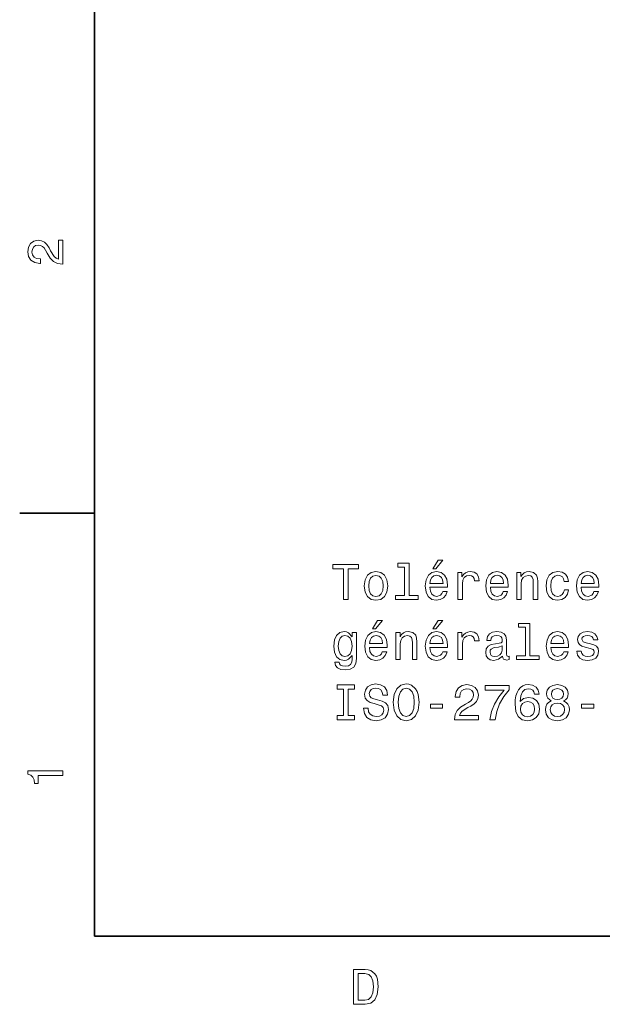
# Model space of a CAD drawing. Extents: x 0 to 297, y 0 to 210.
# Tile 1 of 8: x 2 to 61, y 3 to 102. Entities that reach past the tile are written whole.
import ezdxf

# ---------------------------------------------------------------- set-up
doc = ezdxf.new("R2010")
doc.units = 0

msp = doc.modelspace()

# ---------------------------------------------------------------- linework, layer by layer
at = {"color": 7, "lineweight": 35}
for p, q in [((10, 200), (10, 10)), ((10, 10), (287, 10))]:
    msp.add_line(p, q, dxfattribs=at)
at = {"color": 7, "lineweight": 35, "ltscale": 0.1875}
msp.add_line((10, 52.5), (2.5, 52.5), dxfattribs=at)
at = {"color": 7, "lineweight": 13}
for points in [[(6.833213, 77.519447), (6.833213, 79.925072), (6.399496, 79.925072), (6.399496, 78.023773), (6.162464, 78.129684), (5.965778, 78.311241), (5.607709, 78.871033), (5.456412, 79.168587), (5.239553, 79.501442), (4.987392, 79.738472), (4.689842, 79.874641), (4.351945, 79.925072), (3.928314, 79.839333), (3.595461, 79.602303), (3.383646, 79.239189), (3.307997, 78.770172), (3.393732, 78.286018), (3.630764, 77.91787), (4.009006, 77.680832), (4.508286, 77.600143), (4.578891, 77.600143), (4.578891, 78.059074), (4.538545, 78.059074), (4.195605, 78.104462), (3.943444, 78.240631), (3.782061, 78.457489), (3.726585, 78.744957), (3.777017, 79.03746), (3.903098, 79.254318), (4.099784, 79.395531), (4.346902, 79.445961), (4.578891, 79.41066), (4.775577, 79.314842), (4.947046, 79.153458), (5.098343, 78.931557), (5.259727, 78.634003), (5.572406, 78.139771), (5.90526, 77.791786), (6.308718, 77.585014), (6.818084, 77.519447)], [(43.996689, 46.928345), (44.294239, 46.928345), (44.995247, 47.78569), (44.501011, 47.78569)], [(35.004612, 43.851974), (35.46859, 43.851974), (35.46859, 46.928345), (36.527668, 46.928345), (36.527668, 47.351974), (33.940491, 47.351974), (33.940491, 46.928345), (35.004612, 46.928345)], [(37.097553, 45.20356), (37.178246, 44.588287), (37.410233, 44.134396), (37.778389, 43.851974), (38.272625, 43.756153), (38.761818, 43.851974), (39.129974, 44.129353), (39.361961, 44.583244), (39.447697, 45.20356), (39.361961, 45.818832), (39.129974, 46.277767), (38.761818, 46.555145), (38.272625, 46.65601), (37.778389, 46.555145), (37.410233, 46.272724), (37.178246, 45.818832)], [(41.147263, 47.099812), (41.147263, 44.225174), (40.23444, 44.225174), (40.23444, 43.851974), (42.498848, 43.851974), (42.498848, 44.225174), (41.591068, 44.225174), (41.591068, 47.473011), (40.451298, 47.473011), (40.451298, 47.099812)], [(43.689049, 45.07748), (45.464268, 45.07748), (45.469311, 45.284252), (45.388618, 45.864223), (45.166718, 46.297939), (44.81369, 46.560188), (44.344669, 46.65601), (43.885738, 46.555145), (43.532711, 46.272724), (43.305767, 45.813789), (43.225075, 45.208603), (43.300724, 44.588287), (43.527668, 44.134396), (43.875648, 43.851974), (44.32954, 43.756153), (44.722912, 43.821716), (45.045677, 43.993183), (45.282711, 44.265518), (45.418877, 44.628632), (44.980118, 44.628632), (44.889339, 44.426903), (44.758217, 44.275604), (44.385017, 44.154568), (44.097553, 44.210045), (43.880692, 44.386559), (43.739483, 44.674019), (43.689049, 45.062347)], [(46.503174, 43.851974), (46.946976, 43.851974), (46.946976, 45.400246), (46.992363, 45.773445), (47.128532, 46.040733), (47.350433, 46.202118), (47.647984, 46.257595), (47.869888, 46.22229), (48.036312, 46.121426), (48.137177, 45.949959), (48.172482, 45.717968), (48.62133, 45.717968), (48.56081, 46.126469), (48.394382, 46.418976), (48.117004, 46.59549), (47.738762, 46.65601), (47.48156, 46.615662), (47.259655, 46.514797), (47.062969, 46.34333), (46.906631, 46.11134), (46.906631, 46.560188), (46.503174, 46.560188)], [(49.761097, 45.07748), (51.536316, 45.07748), (51.541359, 45.284252), (51.460663, 45.864223), (51.238762, 46.297939), (50.885735, 46.560188), (50.416718, 46.65601), (49.957783, 46.555145), (49.604759, 46.272724), (49.377811, 45.813789), (49.297119, 45.208603), (49.372768, 44.588287), (49.599716, 44.134396), (49.947697, 43.851974), (50.401588, 43.756153), (50.79496, 43.821716), (51.117725, 43.993183), (51.354759, 44.265518), (51.490925, 44.628632), (51.052162, 44.628632), (50.961388, 44.426903), (50.830261, 44.275604), (50.457062, 44.154568), (50.169601, 44.210045), (49.95274, 44.386559), (49.811531, 44.674019), (49.761097, 45.062347)], [(52.408791, 43.851974), (52.852596, 43.851974), (52.852596, 45.415375), (52.897987, 45.773445), (53.044239, 46.03569), (53.271183, 46.197075), (53.573776, 46.257595), (53.815853, 46.207161), (53.967148, 46.070995), (54.042797, 45.844048), (54.068016, 45.541454), (54.068016, 43.851974), (54.511818, 43.851974), (54.511818, 45.632233), (54.491646, 45.990303), (54.400867, 46.287853), (54.103317, 46.560188), (53.639339, 46.65601), (53.382133, 46.620705), (53.165276, 46.524887), (52.978676, 46.363503), (52.83242, 46.146645), (52.83242, 46.560188), (52.408791, 46.560188)], [(57.169601, 45.662495), (57.60836, 45.662495), (57.517582, 46.065952), (57.300724, 46.383675), (56.96283, 46.58036), (56.524067, 46.65601), (56.039917, 46.555145), (55.671761, 46.272724), (55.439774, 45.813789), (55.359081, 45.198517), (55.434731, 44.588287), (55.661674, 44.134396), (56.019745, 43.851974), (56.508938, 43.756153), (56.942657, 43.831802), (57.280552, 44.043617), (57.512539, 44.376469), (57.613403, 44.820274), (57.189774, 44.820274), (57.114124, 44.537853), (56.972916, 44.326038), (56.771187, 44.194916), (56.524067, 44.154568), (56.216431, 44.220131), (55.99453, 44.42186), (55.85836, 44.749668), (55.812973, 45.213646), (55.85836, 45.667538), (55.999573, 45.995346), (56.226517, 46.197075), (56.524067, 46.267681), (56.786316, 46.22229), (56.983002, 46.106297), (57.114124, 45.914654)], [(58.869167, 45.07748), (60.644382, 45.07748), (60.649426, 45.284252), (60.568733, 45.864223), (60.346832, 46.297939), (59.993805, 46.560188), (59.524788, 46.65601), (59.065853, 46.555145), (58.71283, 46.272724), (58.485882, 45.813789), (58.40519, 45.208603), (58.480839, 44.588287), (58.707783, 44.134396), (59.055767, 43.851974), (59.509659, 43.756153), (59.90303, 43.821716), (60.225796, 43.993183), (60.46283, 44.265518), (60.598991, 44.628632), (60.160233, 44.628632), (60.069454, 44.426903), (59.938332, 44.275604), (59.565132, 44.154568), (59.277668, 44.210045), (59.06081, 44.386559), (58.919601, 44.674019), (58.869167, 45.062347)], [(37.551441, 45.208603), (37.596832, 45.662495), (37.738041, 45.990303), (37.964989, 46.192032), (38.272625, 46.262638), (38.575218, 46.192032), (38.802162, 45.995346), (38.943375, 45.662495), (38.993805, 45.208603), (38.943375, 44.749668), (38.802162, 44.416817), (38.575218, 44.215088), (38.272625, 44.149525), (37.964989, 44.215088), (37.738041, 44.416817), (37.596832, 44.749668)], [(43.689049, 45.450676), (43.744526, 45.79866), (43.880692, 46.055866), (44.087467, 46.212204), (44.359802, 46.267681), (44.62709, 46.212204), (44.833862, 46.055866), (44.959946, 45.79866), (45.005333, 45.450676)], [(49.761097, 45.450676), (49.816574, 45.79866), (49.95274, 46.055866), (50.159512, 46.212204), (50.431847, 46.267681), (50.699139, 46.212204), (50.90591, 46.055866), (51.03199, 45.79866), (51.077377, 45.450676)], [(58.869167, 45.450676), (58.924644, 45.79866), (59.06081, 46.055866), (59.267582, 46.212204), (59.539917, 46.267681), (59.807205, 46.212204), (60.013977, 46.055866), (60.14006, 45.79866), (60.185448, 45.450676)], [(37.924641, 40.881516), (38.222191, 40.881516), (38.923203, 41.738861), (38.428963, 41.738861)], [(43.996689, 40.881516), (44.294239, 40.881516), (44.995247, 41.738861), (44.501011, 41.738861)], [(36.300724, 37.926182), (36.300724, 40.513359), (35.87709, 40.513359), (35.87709, 40.074596), (35.52911, 40.473011), (35.317291, 40.573875), (35.080261, 40.60918), (34.651588, 40.508316), (34.318733, 40.225895), (34.101875, 39.772003), (34.026226, 39.161774), (34.101875, 38.546501), (34.318733, 38.092609), (34.651588, 37.805145), (35.080261, 37.709324), (35.322334, 37.744625), (35.524067, 37.835403), (35.87709, 38.218689), (35.87709, 37.835403), (35.836746, 37.53281), (35.725796, 37.315952), (35.513977, 37.189873), (35.196255, 37.144482), (34.918877, 37.174744), (34.722191, 37.250389), (34.606197, 37.381516), (34.570896, 37.558025), (34.14222, 37.558025), (34.14222, 37.537853), (34.207783, 37.215088), (34.409512, 36.973011), (34.732277, 36.816673), (35.17104, 36.761196), (35.695534, 36.836845), (36.043518, 37.04866), (36.240204, 37.416817)], [(37.617004, 39.030651), (39.39222, 39.030651), (39.397263, 39.237423), (39.316574, 39.817394), (39.094669, 40.25111), (38.741646, 40.513359), (38.272625, 40.60918), (37.81369, 40.508316), (37.460663, 40.225895), (37.233719, 39.76696), (37.153027, 39.161774), (37.228676, 38.541458), (37.45562, 38.087566), (37.803604, 37.805145), (38.257496, 37.709324), (38.650867, 37.774887), (38.973633, 37.946354), (39.210663, 38.218689), (39.346832, 38.581802), (38.90807, 38.581802), (38.817291, 38.380074), (38.686169, 38.228775), (38.312969, 38.107738), (38.025505, 38.163216), (37.808647, 38.339729), (37.667439, 38.62719), (37.617004, 39.015518)], [(40.264698, 37.805145), (40.708504, 37.805145), (40.708504, 39.368546), (40.753891, 39.726616), (40.900146, 39.988861), (41.12709, 40.150246), (41.429684, 40.210766), (41.671761, 40.160332), (41.823059, 40.024166), (41.898705, 39.797218), (41.92392, 39.494625), (41.92392, 37.805145), (42.367725, 37.805145), (42.367725, 39.585403), (42.347553, 39.943474), (42.256775, 40.241024), (41.959225, 40.513359), (41.495247, 40.60918), (41.238041, 40.573875), (41.021183, 40.478058), (40.834583, 40.316673), (40.688332, 40.099815), (40.688332, 40.513359), (40.264698, 40.513359)], [(43.689049, 39.030651), (45.464268, 39.030651), (45.469311, 39.237423), (45.388618, 39.817394), (45.166718, 40.25111), (44.81369, 40.513359), (44.344669, 40.60918), (43.885738, 40.508316), (43.532711, 40.225895), (43.305767, 39.76696), (43.225075, 39.161774), (43.300724, 38.541458), (43.527668, 38.087566), (43.875648, 37.805145), (44.32954, 37.709324), (44.722912, 37.774887), (45.045677, 37.946354), (45.282711, 38.218689), (45.418877, 38.581802), (44.980118, 38.581802), (44.889339, 38.380074), (44.758217, 38.228775), (44.385017, 38.107738), (44.097553, 38.163216), (43.880692, 38.339729), (43.739483, 38.62719), (43.689049, 39.015518)], [(46.503174, 37.805145), (46.946976, 37.805145), (46.946976, 39.353416), (46.992363, 39.726616), (47.128532, 39.993904), (47.350433, 40.155289), (47.647984, 40.210766), (47.869888, 40.175461), (48.036312, 40.074596), (48.137177, 39.90313), (48.172482, 39.671139), (48.62133, 39.671139), (48.56081, 40.079639), (48.394382, 40.372147), (48.117004, 40.54866), (47.738762, 40.60918), (47.48156, 40.568832), (47.259655, 40.467968), (47.062969, 40.296501), (46.906631, 40.06451), (46.906631, 40.513359), (46.503174, 40.513359)], [(50.98156, 38.158173), (50.98156, 38.14304), (51.006775, 37.971573), (51.08242, 37.850533), (51.400146, 37.754711), (51.647263, 37.795059), (51.647263, 38.137997), (51.541359, 38.122868), (51.400146, 38.188431), (51.374931, 38.39016), (51.374931, 39.792175), (51.314411, 40.150246), (51.137901, 40.402409), (50.830261, 40.553703), (50.396545, 40.60918), (49.972916, 40.54866), (49.660233, 40.37719), (49.463547, 40.109901), (49.397987, 39.756874), (49.397987, 39.726616), (49.796402, 39.726616), (49.831703, 39.938431), (49.942654, 40.089729), (50.12421, 40.180504), (50.381416, 40.215809), (50.628532, 40.190594), (50.805046, 40.114944), (50.910954, 39.983818), (50.946259, 39.802265), (50.926083, 39.590446), (50.84539, 39.484539), (50.643661, 39.434109), (50.265419, 39.393761), (49.831703, 39.302982), (49.524067, 39.141602), (49.34251, 38.889439), (49.287033, 38.516239), (49.337467, 38.183388), (49.493805, 37.936268), (49.745968, 37.77993), (50.093948, 37.724453), (50.562973, 37.83036)], [(53.291359, 41.052982), (53.291359, 38.178345), (52.378532, 38.178345), (52.378532, 37.805145), (54.642944, 37.805145), (54.642944, 38.178345), (53.735161, 38.178345), (53.735161, 41.426182), (52.59539, 41.426182), (52.59539, 41.052982)], [(55.833145, 39.030651), (57.60836, 39.030651), (57.613403, 39.237423), (57.532715, 39.817394), (57.31081, 40.25111), (56.957787, 40.513359), (56.488762, 40.60918), (56.029831, 40.508316), (55.676804, 40.225895), (55.44986, 39.76696), (55.369167, 39.161774), (55.444817, 38.541458), (55.671761, 38.087566), (56.019745, 37.805145), (56.473633, 37.709324), (56.867004, 37.774887), (57.189774, 37.946354), (57.426804, 38.218689), (57.562973, 38.581802), (57.12421, 38.581802), (57.033432, 38.380074), (56.902309, 38.228775), (56.52911, 38.107738), (56.241646, 38.163216), (56.024788, 38.339729), (55.883575, 38.62719), (55.833145, 39.015518)], [(59.807205, 39.383675), (59.378532, 39.484539), (59.06081, 39.600533), (58.954903, 39.837566), (58.985161, 40.003994), (59.091068, 40.125031), (59.262539, 40.20068), (59.509659, 40.230938), (59.746689, 40.20068), (59.933289, 40.109901), (60.054325, 39.973732), (60.104759, 39.792175), (60.538475, 39.792175), (60.538475, 39.802265), (60.46283, 40.130074), (60.256054, 40.38728), (59.933289, 40.54866), (59.509659, 40.60918), (59.080982, 40.54866), (58.768303, 40.382233), (58.571617, 40.135117), (58.511097, 39.822437), (58.556488, 39.519844), (58.697697, 39.308025), (58.929688, 39.156731), (59.267582, 39.050823), (59.761818, 38.929787), (60.064411, 38.803703), (60.145103, 38.702839), (60.175362, 38.551544), (60.129974, 38.364944), (60.008934, 38.223732), (59.812248, 38.132954), (59.550003, 38.102695), (59.272625, 38.132954), (59.070896, 38.238861), (58.934731, 38.410332), (58.879253, 38.647366), (58.450577, 38.647366), (58.521187, 38.243908), (58.727959, 37.951401), (59.055767, 37.774887), (59.509659, 37.709324), (59.983719, 37.774887), (60.331703, 37.951401), (60.543518, 38.233818), (60.619167, 38.601974), (60.56369, 38.919697), (60.407349, 39.136559), (60.150146, 39.277767)], [(34.485161, 39.161774), (34.530548, 39.610622), (34.666718, 39.943474), (34.878532, 40.14016), (35.160954, 40.210766), (35.458504, 40.14016), (35.680405, 39.943474), (35.816574, 39.610622), (35.867004, 39.161774), (35.816574, 38.702839), (35.680405, 38.375031), (35.458504, 38.173302), (35.160954, 38.107738), (34.878532, 38.173302), (34.666718, 38.375031), (34.530548, 38.707882)], [(37.617004, 39.403847), (37.672482, 39.751831), (37.808647, 40.009037), (38.015419, 40.165375), (38.287754, 40.220852), (38.555046, 40.165375), (38.761818, 40.009037), (38.887897, 39.751831), (38.933289, 39.403847)], [(43.689049, 39.403847), (43.744526, 39.751831), (43.880692, 40.009037), (44.087467, 40.165375), (44.359802, 40.220852), (44.62709, 40.165375), (44.833862, 40.009037), (44.959946, 39.751831), (45.005333, 39.403847)], [(55.833145, 39.403847), (55.888618, 39.751831), (56.024788, 40.009037), (56.23156, 40.165375), (56.503895, 40.220852), (56.771187, 40.165375), (56.977959, 40.009037), (57.104038, 39.751831), (57.149429, 39.403847)], [(50.931126, 38.753273), (50.870605, 38.491024), (50.709225, 38.289295), (50.467148, 38.158173), (50.169601, 38.112782), (49.977959, 38.137997), (49.841789, 38.218689), (49.756054, 38.359901), (49.730839, 38.556587), (49.751011, 38.733101), (49.831703, 38.85918), (50.154469, 39.000389), (50.562973, 39.060909), (50.931126, 39.181946)], [(35.004612, 32.181946), (34.359081, 32.181946), (34.359081, 31.758314), (36.114124, 31.758314), (36.114124, 32.181946), (35.46859, 32.181946), (35.46859, 34.834682), (36.114124, 34.834682), (36.114124, 35.258316), (34.359081, 35.258316), (34.359081, 34.834682), (35.004612, 34.834682)], [(37.475796, 32.913212), (37.016861, 32.913212), (37.117725, 32.378632), (37.369888, 31.98526), (37.758217, 31.748228), (38.282711, 31.662493), (38.802162, 31.743185), (39.190491, 31.965086), (39.437611, 32.313068), (39.528389, 32.772003), (39.45274, 33.185547), (39.240925, 33.452839), (38.897984, 33.629353), (38.439053, 33.760475), (38.045677, 33.856297), (37.788475, 33.967247), (37.64222, 34.128632), (37.596832, 34.380791), (37.64222, 34.607738), (37.773346, 34.779209), (37.975075, 34.895203), (38.252453, 34.935547), (38.534874, 34.885117), (38.756775, 34.748947), (38.903027, 34.522003), (38.973633, 34.214367), (39.432568, 34.214367), (39.432568, 34.224453), (39.351875, 34.698517), (39.114845, 35.05154), (38.741646, 35.273445), (38.23732, 35.349091), (37.783432, 35.273445), (37.430405, 35.06163), (37.203461, 34.733818), (37.122768, 34.310188), (37.188332, 33.931946), (37.379974, 33.67474), (37.682568, 33.503269), (38.096111, 33.372147), (38.504612, 33.256153), (38.812248, 33.145203), (38.998848, 32.983818), (39.064411, 32.721569), (39.003891, 32.454281), (38.847553, 32.252552), (38.610519, 32.126469), (38.302883, 32.086124), (37.959946, 32.141598), (37.697697, 32.302982), (37.531269, 32.565231)], [(40.012539, 33.508316), (40.103317, 32.721569), (40.365562, 32.141598), (40.774067, 31.783531), (41.308647, 31.662493), (41.838188, 31.783531), (42.251732, 32.141598), (42.508934, 32.721569), (42.604759, 33.508316), (42.508934, 34.290016), (42.397984, 34.607738), (42.251732, 34.869987), (41.838188, 35.228054), (41.586025, 35.318832), (41.308647, 35.354134), (40.769024, 35.228054), (40.360519, 34.875031), (40.103317, 34.295059)], [(40.496689, 33.508316), (40.552162, 34.118546), (40.71859, 34.56739), (40.975796, 34.839725), (41.308647, 34.935547), (41.636459, 34.839725), (41.893661, 34.562347), (42.060089, 34.113503), (42.120605, 33.508316), (42.060089, 32.898083), (41.893661, 32.449238), (41.636459, 32.176903), (41.308647, 32.086124), (40.975796, 32.176903), (40.71859, 32.449238), (40.552162, 32.89304)], [(46.150146, 31.758314), (48.555767, 31.758314), (48.555767, 32.192032), (46.654469, 32.192032), (46.760376, 32.429062), (46.941933, 32.625748), (47.501732, 32.983818), (47.799282, 33.135117), (48.132133, 33.351974), (48.369167, 33.604134), (48.505333, 33.901688), (48.555767, 34.239582), (48.470032, 34.663212), (48.233002, 34.996067), (47.869888, 35.207882), (47.400867, 35.283531), (46.916718, 35.197796), (46.548561, 34.960762), (46.311531, 34.582523), (46.230839, 34.083241), (46.230839, 34.012638), (46.689774, 34.012638), (46.689774, 34.052982), (46.735161, 34.395924), (46.87133, 34.648083), (47.088188, 34.809467), (47.375648, 34.864941), (47.668159, 34.81451), (47.885017, 34.688431), (48.026226, 34.491745), (48.07666, 34.244625), (48.041359, 34.012638), (47.945534, 33.815952), (47.784153, 33.644482), (47.562248, 33.493183), (47.264702, 33.331802), (46.770462, 33.019119), (46.422482, 32.686268), (46.21571, 32.28281), (46.150146, 31.773443)], [(49.71571, 31.758314), (50.225075, 31.758314), (50.391502, 32.590446), (50.684006, 33.367104), (51.097553, 34.088284), (51.637177, 34.764076), (51.637177, 35.182667), (49.236603, 35.182667), (49.236603, 34.723732), (51.15303, 34.723732), (50.598274, 34.042896), (50.179688, 33.331802), (49.887177, 32.575317)], [(54.663116, 34.315231), (54.567291, 34.723732), (54.34539, 35.026325), (54.002453, 35.217968), (53.558647, 35.283531), (53.261097, 35.248226), (53.003891, 35.152405), (52.776947, 34.996067), (52.585304, 34.774162), (52.434006, 34.496788), (52.323059, 34.15889), (52.252453, 33.760475), (52.232277, 33.311626), (52.312973, 32.59549), (52.560089, 32.076038), (52.958504, 31.763357), (53.503174, 31.65745), (53.992363, 31.748228), (54.365562, 31.98526), (54.607639, 32.358459), (54.693375, 32.832523), (54.607639, 33.311626), (54.375648, 33.679783), (54.017582, 33.911774), (53.573776, 33.992462), (53.094673, 33.891598), (52.736603, 33.604134), (52.812248, 34.15889), (52.973633, 34.557304), (53.220749, 34.794338), (53.56369, 34.875031), (53.815853, 34.834682), (54.007496, 34.728775), (54.133575, 34.552261), (54.199139, 34.315231)], [(55.863403, 33.644482), (55.606201, 33.503269), (55.429688, 33.306583), (55.318733, 33.059467), (55.283432, 32.761917), (55.364124, 32.313068), (55.596115, 31.965086), (55.974358, 31.743185), (56.488762, 31.65745), (56.998131, 31.743185), (57.376373, 31.965086), (57.60836, 32.313068), (57.694096, 32.761917), (57.653748, 33.059467), (57.547844, 33.306583), (57.366287, 33.503269), (57.114124, 33.644482), (57.315853, 33.765518), (57.457062, 33.931946), (57.542801, 34.133675), (57.573059, 34.380791), (57.492367, 34.738861), (57.280552, 35.026325), (56.937611, 35.212925), (56.488762, 35.283531), (56.034874, 35.212925), (55.691933, 35.026325), (55.475075, 34.738861), (55.399429, 34.380791), (55.424644, 34.133675), (55.510376, 33.931946)], [(55.878532, 34.340446), (55.91888, 34.562347), (56.039917, 34.733818), (56.23156, 34.839725), (56.488762, 34.880074), (56.740925, 34.839725), (56.932568, 34.733818), (57.053604, 34.562347), (57.098995, 34.340446), (57.053604, 34.113503), (56.932568, 33.936989), (56.740925, 33.820995), (56.488762, 33.78569), (56.23156, 33.826038), (56.039917, 33.936989), (55.91888, 34.113503)], [(43.73444, 32.913212), (44.954903, 32.913212), (44.954903, 33.311626), (43.73444, 33.311626)], [(54.204182, 32.827477), (54.148705, 32.509754), (54.007496, 32.267681), (53.780548, 32.106297), (53.498131, 32.055866), (53.200577, 32.106297), (52.973633, 32.262638), (52.827377, 32.504711), (52.78199, 32.822433), (52.83242, 33.135117), (52.973633, 33.372147), (53.20562, 33.523445), (53.518303, 33.578918), (53.790634, 33.523445), (54.007496, 33.37719), (54.148705, 33.14016)], [(55.767582, 32.772003), (55.812973, 33.039295), (55.959225, 33.241024), (56.186172, 33.372147), (56.488762, 33.417538), (56.786316, 33.372147), (57.01326, 33.241024), (57.159515, 33.039295), (57.209946, 32.772003), (57.159515, 32.484539), (57.01326, 32.267681), (56.786316, 32.126469), (56.488762, 32.081081), (56.186172, 32.126469), (55.959225, 32.267681), (55.812973, 32.484539)], [(58.914558, 32.913212), (60.135017, 32.913212), (60.135017, 33.311626), (58.914558, 33.311626)], [(6.833213, 26.159222), (6.833213, 26.618156), (3.307997, 26.618156), (3.307997, 26.275217), (3.615634, 26.184439), (3.822406, 26.002882), (3.943444, 25.725506), (3.98379, 25.34222), (4.341859, 25.34222), (4.341859, 26.159222)], [(37.194958, 6.666787), (36.029972, 6.666787), (36.029972, 3.166787), (37.194958, 3.166787), (37.744667, 3.277738), (38.153168, 3.615634), (38.405331, 4.165346), (38.496109, 4.916787), (38.415417, 5.683357), (38.314552, 5.985951), (38.173344, 6.228026), (37.764839, 6.555836), (37.497551, 6.636527)], [(37.159653, 6.248199), (37.542938, 6.17255), (37.805187, 5.940562), (37.961525, 5.527017), (38.011959, 4.916787), (37.956482, 4.326729), (37.800144, 3.913184), (37.532852, 3.666066), (37.159653, 3.585375), (36.498989, 3.585375), (36.498989, 6.248199)]]:
    msp.add_lwpolyline(points, close=True, dxfattribs=at)

doc.saveas('drawing.dxf')
